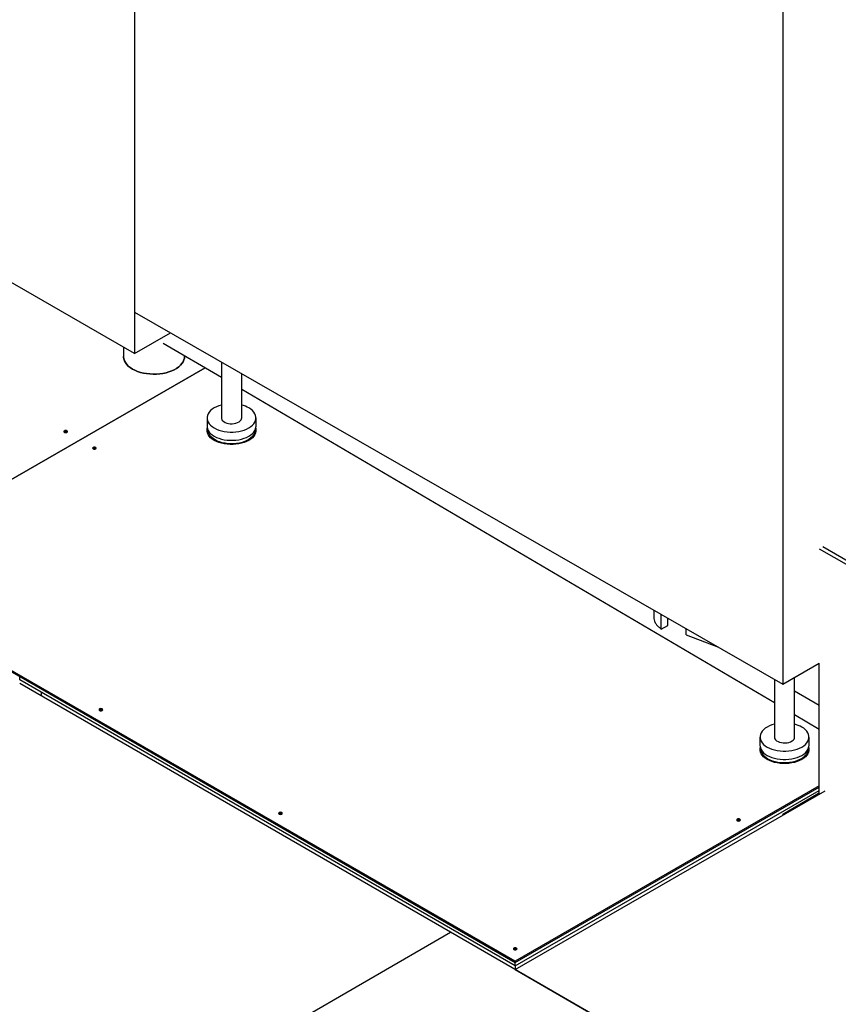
# Model space of a CAD drawing. Header units: millimetres. Extents: x 0 to 841, y 0 to 594.
# Tile 214 of 256: x 705 to 737, y 382 to 421. Entities that reach past the tile are written whole.
import ezdxf

# ---------------------------------------------------------------- set-up
doc = ezdxf.new("R2010")
doc.units = ezdxf.units.MM
doc.layers.add('TRAIT-FORT', color=4, linetype='Continuous', lineweight=25)

msp = doc.modelspace()

# ---------------------------------------------------------------- linework, layer by layer
at = {"layer": 'TRAIT-FORT', "color": 4, "linetype": 'Continuous', "lineweight": 25}
for p, q in [((709.175, 479.49), (709.175, 409.268)), ((734.703, 464.837), (734.703, 394.614)), ((709.175, 407.635), (658.264, 437.026)), ((709.175, 409.268), (734.703, 394.614)), ((709.175, 409.268), (709.175, 407.635)), ((709.175, 407.635), (710.594, 408.454)), ((708.739, 407.887), (708.739, 407.52)), ((710.298, 408.055), (712.594, 406.703)), ((711.139, 407.52), (711.139, 407.559)), ((712.594, 407.306), (712.594, 405.104)), ((711.951, 407.082), (697.805, 398.915)), ((697.805, 398.915), (711.951, 407.081)), ((713.394, 405.104), (713.394, 406.846)), ((713.394, 406.232), (734.373, 393.886)), ((712.028, 405.104), (712.028, 404.777)), ((713.959, 404.777), (713.959, 405.104)), ((736.142, 399.952), (745.787, 394.385)), ((736.284, 400.034), (745.928, 394.466)), ((724.166, 383.697), (697.805, 398.915)), ((697.805, 398.866), (724.166, 383.648)), ((729.626, 397.529), (729.626, 397.255)), ((729.92, 396.782), (729.92, 397.36)), ((730.174, 396.929), (730.174, 397.214)), ((729.92, 396.782), (730.174, 396.929)), ((730.899, 396.552), (730.899, 396.798)), ((730.899, 396.552), (732.17, 396.068)), ((734.703, 394.614), (736.142, 395.445)), ((736.142, 390.288), (736.142, 395.445)), ((704.65, 394.784), (704.65, 394.915)), ((724.166, 383.648), (704.65, 394.915)), ((735.173, 392.531), (735.173, 394.885)), ((724.166, 383.518), (704.65, 394.784)), ((704.65, 394.784), (704.65, 394.784)), ((721.62, 384.84), (704.65, 394.637)), ((734.373, 394.804), (734.373, 392.531)), ((705.498, 394.294), (705.498, 394.147)), ((736.142, 393.772), (735.173, 394.343)), ((735.173, 393.415), (736.142, 392.844)), ((733.807, 392.531), (733.807, 392.204)), ((735.738, 392.204), (735.738, 392.531)), ((736.142, 390.611), (724.166, 383.697)), ((724.166, 383.648), (736.142, 390.562)), ((724.166, 383.518), (736.142, 390.431)), ((724.166, 383.371), (736.369, 390.415)), ((736.117, 390.303), (734.703, 389.486)), ((736.145, 390.286), (736.117, 390.303)), ((734.703, 389.486), (734.731, 389.47)), ((734.703, 389.454), (734.703, 389.486)), ((704.65, 375.043), (721.62, 384.84)), ((738.591, 375.043), (721.62, 384.84)), ((724.166, 383.648), (724.166, 383.697)), ((724.166, 383.518), (724.166, 383.648)), ((724.166, 383.518), (724.166, 383.371)), ((724.166, 383.371), (738.591, 375.043))]:
    msp.add_line(p, q, dxfattribs=at)
at = {"layer": 'TRAIT-FORT', "color": 4, "linetype": 'Continuous', "lineweight": 25, "flags": 128}
for points in [[(708.739, 407.52), (708.739, 407.501), (708.75, 407.427), (708.774, 407.353), (708.813, 407.281), (708.864, 407.212), (708.928, 407.147), (709.004, 407.086), (709.09, 407.03), (709.187, 406.98), (709.293, 406.936), (709.406, 406.899), (709.525, 406.87), (709.649, 406.848), (709.777, 406.834), (709.906, 406.828), (710.036, 406.83), (710.165, 406.84), (710.291, 406.858), (710.413, 406.884), (710.53, 406.917), (710.639, 406.957), (710.74, 407.004), (710.832, 407.057), (710.914, 407.116), (710.984, 407.179), (711.041, 407.246), (711.086, 407.317), (711.117, 407.39), (711.135, 407.464), (711.139, 407.52)], [(709.09, 407.03), (709.004, 407.086), (708.928, 407.147), (708.864, 407.212), (708.813, 407.281), (708.774, 407.353), (708.75, 407.427), (708.739, 407.501), (708.739, 407.52)], [(711.139, 407.52), (711.135, 407.464), (711.117, 407.39), (711.086, 407.317), (711.041, 407.246), (710.984, 407.179), (710.914, 407.116), (710.832, 407.057), (710.74, 407.004), (710.639, 406.957), (710.53, 406.917), (710.413, 406.884), (710.291, 406.858), (710.165, 406.84), (710.036, 406.83), (709.906, 406.828), (709.777, 406.834), (709.649, 406.848), (709.525, 406.87), (709.406, 406.899), (709.293, 406.936), (709.187, 406.98), (709.09, 407.03)], [(712.594, 405.611), (712.494, 405.58), (712.398, 405.542), (712.311, 405.498), (712.234, 405.447), (712.168, 405.392), (712.113, 405.332), (712.072, 405.269), (712.044, 405.204), (712.03, 405.137), (712.03, 405.07), (712.044, 405.003), (712.072, 404.938), (712.113, 404.875), (712.168, 404.815), (712.234, 404.76), (712.311, 404.709), (712.398, 404.665), (712.494, 404.627), (712.597, 404.595), (712.706, 404.572), (712.82, 404.555), (712.935, 404.547), (713.052, 404.547), (713.168, 404.555), (713.281, 404.572), (713.39, 404.595), (713.493, 404.627), (713.589, 404.665), (713.676, 404.709), (713.754, 404.76), (713.82, 404.815), (713.874, 404.875), (713.915, 404.938), (713.943, 405.003), (713.957, 405.07), (713.957, 405.137), (713.943, 405.204), (713.915, 405.269), (713.874, 405.332), (713.82, 405.392), (713.754, 405.447), (713.676, 405.498), (713.676, 405.498)], [(712.594, 405.104), (712.596, 405.076), (712.613, 405.033), (712.643, 404.993), (712.685, 404.957), (712.739, 404.925), (712.802, 404.901), (712.872, 404.884), (712.946, 404.874), (713.022, 404.873), (713.097, 404.881), (713.168, 404.896), (713.233, 404.919), (713.29, 404.948), (713.335, 404.983), (713.368, 405.023), (713.388, 405.065), (713.394, 405.104)], [(706.409, 404.535), (706.432, 404.526), (706.46, 404.523), (706.488, 404.526), (706.511, 404.535), (706.527, 404.549), (706.532, 404.565), (706.527, 404.581), (706.511, 404.594), (706.488, 404.603), (706.46, 404.606), (706.432, 404.603), (706.409, 404.594), (706.393, 404.581), (706.388, 404.565), (706.393, 404.549), (706.409, 404.535)], [(712.028, 404.777), (712.03, 404.743), (712.044, 404.676), (712.072, 404.611), (712.113, 404.548), (712.168, 404.489), (712.234, 404.433), (712.311, 404.383), (712.398, 404.338), (712.494, 404.3), (712.597, 404.269), (712.706, 404.245), (712.82, 404.229), (712.935, 404.221), (713.052, 404.221), (713.168, 404.229), (713.281, 404.245), (713.39, 404.269), (713.493, 404.3), (713.589, 404.338), (713.676, 404.383), (713.754, 404.433), (713.82, 404.489), (713.874, 404.548), (713.915, 404.611), (713.943, 404.676), (713.957, 404.743), (713.959, 404.777)], [(712.311, 404.22), (712.234, 404.27), (712.168, 404.325), (712.113, 404.385), (712.072, 404.448), (712.044, 404.513), (712.03, 404.58), (712.03, 404.647), (712.039, 404.695)], [(713.914, 404.608), (713.91, 404.564), (713.892, 404.498), (713.859, 404.434), (713.813, 404.373), (713.755, 404.315), (713.684, 404.262), (713.602, 404.215), (713.511, 404.174), (713.411, 404.14), (713.305, 404.114), (713.194, 404.095), (713.08, 404.085), (712.965, 404.083), (712.85, 404.089), (712.737, 404.104), (712.628, 404.126), (712.525, 404.156), (712.43, 404.194), (712.343, 404.238), (712.267, 404.288), (712.202, 404.343), (712.149, 404.403), (712.11, 404.465), (712.085, 404.531), (712.074, 404.597), (712.074, 404.608)], [(713.949, 404.695), (713.957, 404.647), (713.957, 404.58), (713.943, 404.513), (713.915, 404.448), (713.874, 404.385), (713.82, 404.325), (713.754, 404.27), (713.676, 404.22), (713.589, 404.175), (713.493, 404.137), (713.39, 404.105), (713.281, 404.082), (713.168, 404.065), (713.052, 404.057), (712.935, 404.057), (712.82, 404.065), (712.706, 404.082), (712.597, 404.105), (712.494, 404.137), (712.398, 404.175), (712.311, 404.22)], [(707.54, 403.882), (707.564, 403.873), (707.591, 403.87), (707.619, 403.873), (707.642, 403.882), (707.658, 403.896), (707.663, 403.912), (707.658, 403.928), (707.642, 403.941), (707.619, 403.95), (707.591, 403.953), (707.564, 403.95), (707.54, 403.941), (707.525, 403.928), (707.519, 403.912), (707.525, 403.896), (707.54, 403.882)], [(707.795, 393.579), (707.818, 393.57), (707.846, 393.567), (707.873, 393.57), (707.897, 393.579), (707.912, 393.593), (707.918, 393.608), (707.912, 393.624), (707.897, 393.638), (707.873, 393.647), (707.846, 393.65), (707.818, 393.647), (707.795, 393.638), (707.779, 393.624), (707.774, 393.608), (707.779, 393.593), (707.795, 393.579)], [(734.373, 393.038), (734.273, 393.008), (734.177, 392.97), (734.09, 392.925), (734.013, 392.875), (733.946, 392.819), (733.892, 392.76), (733.851, 392.697), (733.823, 392.631), (733.809, 392.565), (733.809, 392.497), (733.823, 392.43), (733.851, 392.365), (733.892, 392.302), (733.946, 392.243), (734.013, 392.187), (734.09, 392.137), (734.177, 392.092), (734.273, 392.054), (734.376, 392.023), (734.485, 391.999), (734.599, 391.983), (734.714, 391.975), (734.831, 391.975), (734.947, 391.983), (735.06, 391.999), (735.169, 392.023), (735.272, 392.054), (735.368, 392.092), (735.455, 392.137), (735.532, 392.187), (735.599, 392.243), (735.653, 392.302), (735.694, 392.365), (735.722, 392.43), (735.736, 392.497), (735.736, 392.565), (735.722, 392.631), (735.694, 392.697), (735.653, 392.76), (735.599, 392.819), (735.532, 392.875), (735.455, 392.925), (735.455, 392.925)], [(733.807, 392.204), (733.809, 392.171), (733.823, 392.104), (733.851, 392.038), (733.892, 391.976), (733.946, 391.916), (734.013, 391.861), (734.09, 391.81), (734.177, 391.766), (734.273, 391.727), (734.376, 391.696), (734.485, 391.672), (734.599, 391.656), (734.714, 391.648), (734.831, 391.648), (734.947, 391.656), (735.06, 391.672), (735.169, 391.696), (735.272, 391.727), (735.368, 391.766), (735.455, 391.81), (735.532, 391.861), (735.599, 391.916), (735.653, 391.976), (735.694, 392.038), (735.722, 392.104), (735.736, 392.171), (735.738, 392.204)], [(734.373, 392.531), (734.375, 392.503), (734.392, 392.461), (734.421, 392.42), (734.464, 392.384), (734.518, 392.353), (734.581, 392.328), (734.651, 392.311), (734.725, 392.302), (734.801, 392.301), (734.876, 392.308), (734.947, 392.323), (735.012, 392.346), (735.069, 392.376), (735.114, 392.411), (735.147, 392.45), (735.167, 392.493), (735.173, 392.531)], [(734.09, 391.647), (734.013, 391.697), (733.946, 391.753), (733.892, 391.812), (733.851, 391.875), (733.823, 391.94), (733.809, 392.007), (733.809, 392.075), (733.818, 392.123)], [(735.692, 392.035), (735.688, 391.991), (735.67, 391.925), (735.638, 391.861), (735.592, 391.8), (735.533, 391.742), (735.463, 391.69), (735.381, 391.643), (735.29, 391.602), (735.19, 391.568), (735.084, 391.541), (734.973, 391.523), (734.859, 391.512), (734.744, 391.51), (734.629, 391.516), (734.516, 391.531), (734.407, 391.554), (734.304, 391.584), (734.209, 391.621), (734.122, 391.665), (734.046, 391.715), (733.981, 391.771), (733.928, 391.83), (733.889, 391.893), (733.864, 391.958), (733.853, 392.024), (733.853, 392.035)], [(735.727, 392.123), (735.736, 392.075), (735.736, 392.007), (735.722, 391.94), (735.694, 391.875), (735.653, 391.812), (735.599, 391.753), (735.532, 391.697), (735.455, 391.647), (735.368, 391.602), (735.272, 391.564), (735.169, 391.533), (735.06, 391.509), (734.947, 391.493), (734.831, 391.485), (734.714, 391.485), (734.599, 391.493), (734.485, 391.509), (734.376, 391.533), (734.273, 391.564), (734.177, 391.602), (734.09, 391.647)], [(714.866, 389.497), (714.889, 389.488), (714.917, 389.485), (714.945, 389.488), (714.968, 389.497), (714.984, 389.511), (714.989, 389.526), (714.984, 389.542), (714.968, 389.556), (714.945, 389.565), (714.917, 389.568), (714.889, 389.565), (714.866, 389.556), (714.85, 389.542), (714.845, 389.526), (714.85, 389.511), (714.866, 389.497)], [(732.911, 389.236), (732.935, 389.227), (732.962, 389.224), (732.99, 389.227), (733.013, 389.236), (733.029, 389.249), (733.034, 389.265), (733.029, 389.281), (733.013, 389.295), (732.99, 389.304), (732.962, 389.307), (732.935, 389.304), (732.911, 389.295), (732.896, 389.281), (732.89, 389.265), (732.896, 389.249), (732.911, 389.236)], [(724.115, 384.158), (724.138, 384.149), (724.166, 384.146), (724.194, 384.149), (724.217, 384.158), (724.232, 384.171), (724.238, 384.187), (724.232, 384.203), (724.217, 384.216), (724.194, 384.225), (724.166, 384.229), (724.138, 384.225), (724.115, 384.216), (724.099, 384.203), (724.094, 384.187), (724.099, 384.171), (724.115, 384.158)]]:
    msp.add_lwpolyline(points, dxfattribs=at)
at = {"layer": 'TRAIT-FORT', "color": 4, "linetype": 'Continuous', "lineweight": 25}
for centre, radius, start, end in [((713.11, 404.492), 1.155, 60.6082, 75.7573), ((706.46, 404.458), 0.101, 54.8009, 125.1991), ((707.591, 403.805), 0.101, 54.8009, 125.1991), ((707.846, 393.501), 0.101, 54.8009, 125.1991), ((734.888, 391.919), 1.155, 60.6082, 75.7573), ((714.917, 389.419), 0.101, 54.8009, 125.1991), ((732.962, 389.158), 0.101, 54.8009, 125.1991), ((724.166, 384.08), 0.101, 54.8009, 125.1991)]:
    msp.add_arc(centre, radius, start, end, dxfattribs=at)
msp.add_open_spline([(729.63, 397.255), (729.629, 397.239), (729.625, 397.185), (729.654, 397.092), (729.713, 396.981), (729.803, 396.877), (729.881, 396.814), (729.92, 396.782)], degree=3, knots=[0, 0, 0, 0, 0.093629, 0.320201, 0.546774, 0.773372, 1, 1, 1, 1], dxfattribs=at)

doc.saveas('drawing.dxf')
